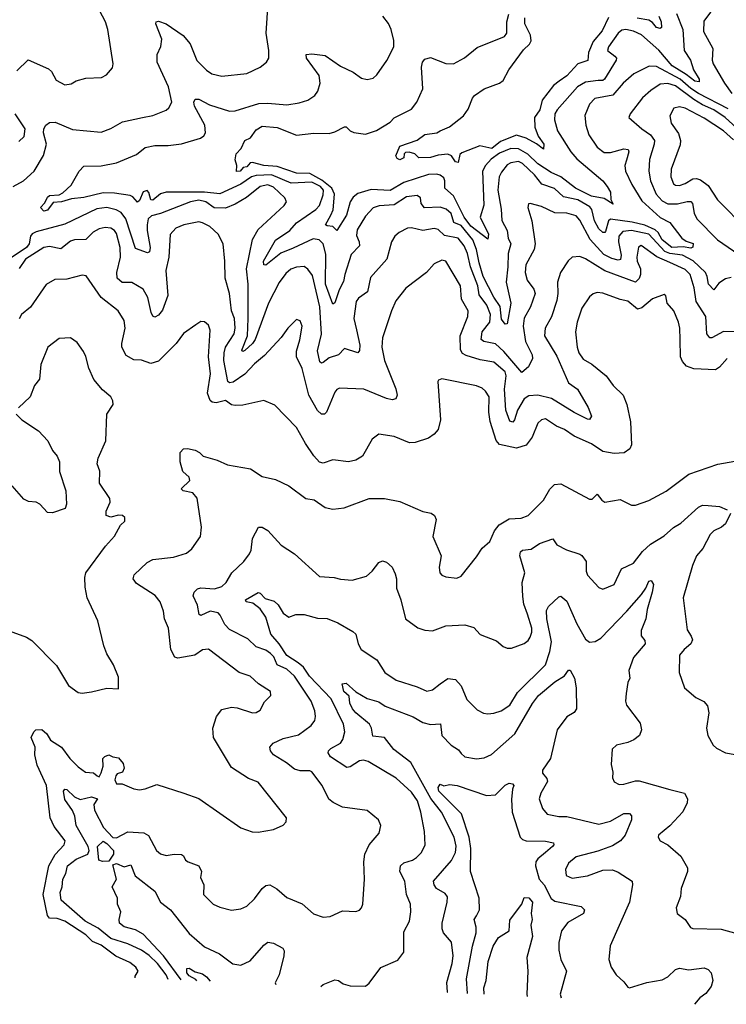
# Model space of a CAD drawing. Extents: x 1443846 to 1577407, y 839182 to 927291.
# Tile 44 of 256: x 1492739 to 1496430, y 841981 to 847126. Entities that reach past the tile are written whole.
import ezdxf

# ---------------------------------------------------------------- set-up
doc = ezdxf.new("R2010")
doc.units = 0

msp = doc.modelspace()

# ---------------------------------------------------------------- linework, layer by layer
at = {"layer": '0CON20XD'}
for points in [[(1492705.3, 846254.7), (1492758.6, 846285), (1492815.6, 846335), (1492863.5, 846416.5), (1492879.8, 846475), (1492864.4, 846535), (1492864.8, 846555), (1492875.8, 846575), (1492895, 846588.1), (1492925, 846590), (1493015, 846552.5), (1493165, 846538.6), (1493215, 846557.5), (1493277.2, 846592.8), (1493380, 846615), (1493435, 846625.6), (1493505, 846652.9), (1493519.2, 846665), (1493534.3, 846695), (1493516.3, 846775), (1493457.5, 846905), (1493458.2, 846945), (1493475.9, 846985.9), (1493481.9, 847025), (1493450, 847105), (1493452.5, 847115), (1493465, 847118.8), (1493505, 847104.2), (1493593.5, 847043.5), (1493630.3, 847000.3), (1493665, 846913.1), (1493715, 846861.9), (1493743.1, 846843.1), (1493795, 846830.6), (1493925, 846844.4), (1493995, 846877.5), (1494028.8, 846905), (1494040, 846925), (1494040.6, 846965), (1494027.3, 847055), (1494036.5, 847215)], [(1496465, 847244.7), (1496424.8, 847235.2), (1496393.9, 847196.1), (1496348.1, 847165), (1496312.4, 847117.6), (1496311.1, 847065), (1496360, 846975), (1496356.4, 846915), (1496361.9, 846895), (1496419.8, 846795), (1496458.9, 846741.1)], [(1492725, 846858.8), (1492784.2, 846915.8), (1492890, 846870), (1492905.4, 846855), (1492929.5, 846809.5), (1492975, 846785.8), (1493008.8, 846791.2), (1493035, 846806), (1493085, 846821.1), (1493166.2, 846823.8), (1493192, 846838), (1493223.8, 846875), (1493227.5, 846895), (1493200.6, 847075), (1493188.1, 847115), (1493156.5, 847175)], [(1496169, 847159), (1496203, 847075), (1496210.3, 846965), (1496242.5, 846915), (1496258.4, 846865), (1496287.8, 846815), (1496288, 846802), (1496265, 846805.3), (1496220.6, 846840.6), (1496147.8, 846885), (1496077.5, 846967.5), (1495986.2, 847046.2), (1495945, 847066.1), (1495905, 847075.2), (1495885, 847070.9), (1495865, 847055.4), (1495813.9, 846985), (1495810, 846965), (1495848.2, 846935), (1495855.9, 846925), (1495854.7, 846915), (1495794, 846816), (1495785, 846808.7), (1495760.9, 846809.1), (1495695, 846799), (1495652.5, 846775), (1495546.1, 846655), (1495535, 846633.8), (1495532.3, 846602.3), (1495548.8, 846545), (1495617.1, 846435), (1495648.6, 846398.6), (1495785, 846283.4), (1495808.1, 846255), (1495824.6, 846225), (1495826.8, 846186.8), (1495838.3, 846161.7), (1495792.5, 846192.5), (1495725, 846203.5), (1495641.6, 846245), (1495565, 846304.8), (1495515, 846327.4), (1495445, 846372.2), (1495393.4, 846423.4), (1495345, 846451.2), (1495305, 846453.7), (1495245, 846428.7), (1495201.8, 846398.2), (1495172.7, 846365), (1495155.9, 846335), (1495163.1, 846156.9), (1495144.4, 846095), (1495187.7, 846005), (1495185, 845979.2), (1495095, 846047.5), (1495061.4, 846095), (1495005, 846205.9), (1494959.6, 846245), (1494960.7, 846285), (1494955, 846299.4), (1494935, 846314.6), (1494918.7, 846318.7), (1494875, 846316.5), (1494745, 846276.1), (1494675, 846233.6), (1494575, 846238.7), (1494505, 846217.9), (1494481.6, 846198.4), (1494465.8, 846175), (1494446.3, 846105), (1494395, 846024.3), (1494374.7, 846044.7), (1494345, 846048.2), (1494336.7, 846055), (1494364.7, 846105), (1494377.3, 846132.7), (1494384, 846215), (1494369.9, 846245), (1494317.7, 846287.7), (1494255, 846321.7), (1494184.4, 846324.4), (1494085, 846358.5), (1494014.4, 846364.4), (1493955, 846380.8), (1493942.6, 846377.4), (1493925, 846357.5), (1493905.8, 846354.2), (1493891.2, 846335), (1493872.5, 846332.5), (1493873.8, 846365), (1493864, 846394), (1493869.2, 846425), (1493896.7, 846453.3), (1493915.6, 846494.4), (1493945, 846508.1), (1493975, 846551.2), (1494005, 846570.4), (1494085, 846562.2), (1494185, 846523.6), (1494275, 846532.7), (1494355, 846532.3), (1494385, 846540.4), (1494435, 846566.2), (1494445, 846566.2), (1494465.5, 846545.5), (1494485, 846536.7), (1494545, 846527.9), (1494603.4, 846546.6), (1494675, 846590), (1494695, 846613.1), (1494785, 846659.4), (1494813.1, 846695), (1494844.4, 846765), (1494837.9, 846877.9), (1494843.3, 846905), (1494855, 846919.2), (1494885, 846928.6), (1494965, 846896.9), (1495005, 846895.5), (1495063, 846927), (1495129.1, 846980.9), (1495271.4, 847038.6), (1495284.5, 847055.5), (1495283.5, 847115), (1495294.1, 847155)], [(1494694.3, 846984.3), (1494693, 847017), (1494679.1, 847075), (1494665.7, 847105.7), (1494635.6, 847145)], [(1495815, 847138.2), (1495781.9, 847068.1), (1495735, 847011.9), (1495710.6, 846955), (1495707.5, 846912.5), (1495654.1, 846895.9), (1495597.2, 846832.8), (1495557.6, 846805), (1495527.5, 846782.5), (1495468.2, 846705), (1495456.7, 846655), (1495428.1, 846615), (1495430.5, 846565), (1495447.8, 846517.8), (1495476.8, 846475), (1495475, 846448.8), (1495438, 846478), (1495385, 846507.6), (1495335, 846522.9), (1495251.2, 846488.8), (1495205, 846453.5), (1495143, 846467), (1495049.1, 846430.9), (1495038.1, 846421.9), (1495029.7, 846380.3), (1495015, 846383.9), (1494994.8, 846414.8), (1494975, 846423.2), (1494925, 846418.2), (1494885, 846406.7), (1494823.8, 846403.8), (1494803.3, 846425), (1494774.4, 846434.4), (1494755, 846431.9), (1494748.1, 846425), (1494746.3, 846403.7), (1494724.6, 846394.6), (1494710.2, 846400.2), (1494703.8, 846415), (1494725, 846465.9), (1494815, 846497.3), (1494855, 846526.5), (1494918.8, 846535), (1494934.6, 846545.4), (1494985, 846567.1), (1495056.6, 846623.4), (1495081.5, 846658.5), (1495103.6, 846716.4), (1495115, 846730.8), (1495166, 846765), (1495245, 846793.8), (1495265, 846808.1), (1495294.7, 846865), (1495370.5, 846969.5), (1495401.7, 846998.3), (1495411.1, 847015), (1495407.5, 847045), (1495377.7, 847105), (1495377.4, 847135)], [(1496077, 847145), (1496090.5, 847115), (1496090.6, 847085), (1496085, 847079.4), (1496065, 847085.5), (1496045, 847111.5), (1496025, 847124.5), (1495965, 847133.3)], [(1496439.6, 846659.6), (1496285, 846740.6), (1496245, 846766.3), (1496189, 846815), (1496065, 846881.2), (1496026.2, 846883.8), (1495946.9, 846843.1), (1495892, 846795), (1495837.6, 846732.4), (1495743.1, 846715), (1495715, 846685.6), (1495691.5, 846625), (1495695.4, 846575), (1495711.8, 846525), (1495755, 846460), (1495792.4, 846432.4), (1495825, 846431.9), (1495895, 846451.6), (1495917.7, 846447.7), (1495921.5, 846435), (1495907.9, 846392.1), (1495900, 846365), (1495903.6, 846335), (1495937.2, 846265), (1495989, 846179), (1496085, 846092.4), (1496135.7, 846065.7), (1496198.5, 845985), (1496219.7, 845969.7), (1496256.3, 845956.3), (1496255, 845938.1), (1496245, 845931.7), (1496205, 845938.9), (1496145, 845936.3), (1496095, 845976.5), (1496074.8, 846014.8), (1496058.9, 846028.9), (1496005, 846053.1), (1495938.8, 846068.8), (1495825, 846084.2), (1495814.8, 846075), (1495799.8, 846020.2), (1495795, 846013.5), (1495785, 846014.6), (1495765, 846034), (1495740.8, 846075), (1495727.2, 846135), (1495717.6, 846147.6), (1495655, 846185.1), (1495579.8, 846199.8), (1495533.3, 846243.3), (1495467.1, 846267.1), (1495428.5, 846315), (1495365, 846375.2), (1495345, 846384.3), (1495305, 846378.4), (1495285, 846368.2), (1495255, 846329.7), (1495244.4, 846305), (1495236.6, 846235), (1495253.6, 846136.4), (1495257.2, 846077.2), (1495285.3, 846025), (1495291.2, 845985), (1495304.7, 845955), (1495290.2, 845905), (1495289.3, 845835), (1495279.4, 845755), (1495304.2, 845645), (1495285, 845536.2), (1495275, 845535.6), (1495255, 845561.5), (1495248.1, 845628.2), (1495215, 845675.8), (1495160.1, 845785), (1495138.3, 845855), (1495124.9, 845925), (1495106.3, 845975), (1495045, 846050.4), (1495006.8, 846066.8), (1494992.8, 846112.8), (1494966.9, 846136.9), (1494935, 846146.1), (1494853, 846143), (1494836.8, 846165), (1494832.2, 846195), (1494815, 846207.3), (1494759.7, 846200.3), (1494695, 846158.8), (1494616.9, 846153.1), (1494585, 846143.1), (1494545, 846100), (1494501.1, 846028.9), (1494498.3, 845998.3), (1494512.8, 845965), (1494514.7, 845945), (1494470.6, 845899.4), (1494437, 845795), (1494431.3, 845758.7), (1494408, 845715), (1494385, 845646.2), (1494375, 845640), (1494336.2, 845745), (1494338.8, 845901.2), (1494323.8, 845955), (1494302.9, 845975), (1494271.6, 845981.6), (1494167.1, 845932.9), (1494103.8, 845906.2), (1494025, 845842.9), (1494014.7, 845844.7), (1494013.3, 845865), (1494075, 845974), (1494150.9, 846025), (1494184.8, 846065.2), (1494286, 846134), (1494304.6, 846155.4), (1494325, 846210.6), (1494325.9, 846235), (1494310, 846255), (1494265, 846277.1), (1494157.7, 846272.3), (1494055, 846314.9), (1493975, 846312.3), (1493949.8, 846305), (1493895, 846267.3), (1493785, 846216.8), (1493705, 846225.4), (1493505, 846224.7), (1493475, 846215.9), (1493435, 846183.6), (1493425, 846185.5), (1493413.7, 846223.7), (1493405, 846233.1), (1493384.2, 846225.8), (1493365, 846181.9), (1493355, 846172.2), (1493330.5, 846200.5), (1493316.8, 846206.8), (1493235, 846219.8), (1493175, 846220.6), (1493075, 846196.2), (1493009.7, 846190.3), (1492958, 846175), (1492915, 846171.6), (1492885, 846130.5), (1492865.4, 846125.4), (1492847.5, 846145), (1492870.4, 846169.6), (1492885, 846199.1), (1492895, 846207.5), (1492945, 846211.6), (1492965, 846221.8), (1493009.1, 846260.9), (1493050.8, 846335), (1493075, 846360), (1493165, 846361.8), (1493245, 846377.7), (1493348.8, 846421.2), (1493395, 846457.5), (1493445, 846468), (1493515, 846468.4), (1493585, 846477.2), (1493683.1, 846506.9), (1493700.5, 846519.5), (1493709.6, 846535), (1493706.8, 846575), (1493653.1, 846675), (1493648.8, 846695), (1493655, 846710.8), (1493675, 846710), (1493730.4, 846680.4), (1493835, 846648.2), (1493865, 846650.7), (1493987.6, 846687.6), (1494035, 846689.7), (1494135, 846681.5), (1494199.1, 846690.9), (1494244.6, 846705.4), (1494280.4, 846729.6), (1494297.3, 846752.7), (1494308.5, 846795), (1494303.9, 846835), (1494237.1, 846925), (1494235.9, 846944.1), (1494265, 846947.8), (1494335, 846939.1), (1494415, 846882.8), (1494481.7, 846851.7), (1494525, 846820), (1494555, 846812.9), (1494585, 846820.8), (1494605, 846838), (1494657.5, 846912.5), (1494694.3, 846984.3)], [(1496503.1, 846543.1), (1496423.5, 846615), (1496365.1, 846655.1), (1496305, 846681.6), (1496259.8, 846709.8), (1496165, 846780.6), (1496125, 846793), (1496085, 846788.6), (1496035, 846756.2), (1495991.8, 846718.2), (1495928, 846635), (1495920, 846615), (1495988.5, 846555), (1496034.1, 846524.1), (1496054.7, 846495), (1496054, 846475), (1496029.5, 846395), (1496024.7, 846335.3), (1496033.3, 846285), (1496064.2, 846214.2), (1496095, 846179.7), (1496125, 846163.9), (1496175.2, 846164.8), (1496225, 846177), (1496245, 846175.3), (1496252.8, 846165), (1496261.8, 846115), (1496276.4, 846085), (1496384.6, 845975), (1496495, 845898.9)], [(1496467.9, 846497.9), (1496415, 846544.7), (1496315, 846612.1), (1496215, 846664.6), (1496185, 846670.9), (1496155.5, 846664.5), (1496135.6, 846624.4), (1496142.5, 846585), (1496181.1, 846531.1), (1496191.2, 846495), (1496188.5, 846471.5), (1496141.4, 846345), (1496140.5, 846305), (1496155, 846268.8), (1496165, 846260.9), (1496185, 846259.7), (1496215, 846269.4), (1496255, 846293.9), (1496275, 846296.2), (1496295, 846288.8), (1496335, 846260), (1496383.5, 846185), (1496538.1, 846028.1)], [(1492735, 846490.5), (1492763.6, 846515), (1492767.5, 846555), (1492716, 846635)], [(1495831.5, 845878.5), (1495789.5, 845899.5), (1495718.2, 845978.2), (1495665, 846079.1), (1495645, 846100.6), (1495596.7, 846115), (1495535, 846117.6), (1495465, 846150.8), (1495405, 846166), (1495396.7, 846163.3), (1495394, 846145), (1495414.7, 846074.7), (1495432.2, 845955), (1495426.2, 845925), (1495383.6, 845845), (1495378.8, 845805), (1495389.5, 845765), (1495425, 845718.1), (1495432, 845695), (1495407.2, 845625), (1495375, 845565.7), (1495368.6, 845525), (1495381.6, 845445), (1495415.9, 845375), (1495417.6, 845355), (1495397.1, 845312.9), (1495362.8, 845282.8), (1495268, 845392), (1495225, 845432.6), (1495163.9, 845443.9), (1495150, 845455), (1495154.7, 845495), (1495194.5, 845545.5), (1495198.3, 845585), (1495179, 845635), (1495138.7, 845688.7), (1495132.2, 845735), (1495094.2, 845834.2), (1495078, 845905), (1495061.6, 845945), (1495030, 845985), (1494958.6, 845998.6), (1494925, 846029.1), (1494905, 846034.6), (1494845, 846025.3), (1494785, 846039.4), (1494765, 846036.9), (1494722, 846015), (1494698.6, 845995), (1494681.5, 845965), (1494656.2, 845875), (1494570.9, 845779.1), (1494556.3, 845703.7), (1494509.8, 845670.2), (1494496.4, 845653.6), (1494484.6, 845565), (1494498.1, 845505), (1494516.5, 845425), (1494515, 845397.5), (1494506, 845385), (1494435, 845407.5), (1494405, 845374.5), (1494355, 845359.6), (1494325, 845334.5), (1494315, 845331.4), (1494307.5, 845337.5), (1494295.3, 845395), (1494316.4, 845483.6), (1494306.3, 845625), (1494268.8, 845788.8), (1494245, 845823.1), (1494225, 845836.7), (1494185, 845833.1), (1494155, 845821.8), (1494129.4, 845800.6), (1494095, 845753.5), (1494039.2, 845645), (1493969.1, 845455), (1493955.7, 845435), (1493915, 845397.7), (1493905, 845392.9), (1493900.1, 845400.1), (1493928.8, 845475), (1493932.9, 845565), (1493933, 845745), (1493923.7, 845823.7), (1493955, 845977.5), (1493985, 846030.5), (1494120.6, 846155), (1494133.1, 846175), (1494124.4, 846195), (1494065, 846251.7), (1494035, 846262.8), (1493995.6, 846254.4), (1493923.5, 846196.5), (1493865, 846162.4), (1493815, 846141.7), (1493755, 846143.5), (1493712.1, 846175), (1493675, 846183.3), (1493631.1, 846175), (1493475, 846113.5), (1493428.3, 846101.7), (1493410.5, 846085), (1493404.3, 846055), (1493404.3, 846025), (1493420.9, 845935), (1493417.7, 845912.3), (1493407.5, 845907.5), (1493345, 845930.5), (1493294.4, 846085), (1493269.5, 846119.5), (1493243.1, 846133.1), (1493195, 846144.4), (1493141.6, 846138.4), (1492975, 846058), (1492825, 846018.4), (1492805, 846007.5), (1492796.7, 845995), (1492789.7, 845955), (1492775.5, 845935), (1492678.7, 845871.3)], [(1496474.6, 845495.4), (1496415, 845496.5), (1496355, 845462.9), (1496343.8, 845463.8), (1496329.1, 845485), (1496322.5, 845575), (1496273.3, 845653.3), (1496262.7, 845725), (1496240.5, 845795), (1496215, 845821.2), (1496135, 845857), (1496067.5, 845887.5), (1495985, 845946.9), (1495972.1, 845937.9), (1495962.5, 845885), (1495964.7, 845865), (1495982, 845825), (1495982.5, 845795), (1495975, 845773.3), (1495955, 845754.7), (1495795, 845814.7), (1495695, 845876.8), (1495665, 845887.9), (1495624.5, 845885.5), (1495603.9, 845866.1), (1495564.7, 845805.3), (1495547.7, 845755), (1495550.6, 845695), (1495545, 845658.8), (1495516.1, 845573.9), (1495484.7, 845515), (1495481.1, 845475), (1495545, 845367.3), (1495605, 845228.2), (1495652.7, 845195), (1495709.1, 845099.1), (1495725.4, 845055), (1495715, 845037.5), (1495705, 845038.5), (1495635, 845072.8), (1495516.1, 845146.1), (1495446.4, 845163.6), (1495399.4, 845160.6), (1495374.8, 845145.2), (1495340.2, 845085), (1495324.5, 845035), (1495315, 845023.5), (1495298.9, 845028.9), (1495278.3, 845085), (1495271.8, 845195), (1495280.9, 845265), (1495275, 845286.8), (1495215, 845336.7), (1495145, 845348.8), (1495072, 845372), (1495052.7, 845382.7), (1495041, 845401), (1495039.4, 845475), (1495079.2, 845575), (1495081.1, 845605), (1495046.2, 845665), (1495042.1, 845735), (1494964.2, 845864.2), (1494945, 845869.2), (1494905, 845850), (1494864.5, 845805.5), (1494756, 845724), (1494703.4, 845656.6), (1494681.8, 845605), (1494635, 845463.3), (1494630, 845415), (1494644.1, 845345), (1494703.4, 845196.6), (1494711.1, 845165), (1494704, 845145), (1494685, 845140.4), (1494655, 845147.5), (1494536.3, 845196.3), (1494409.8, 845200.2), (1494395, 845194.4), (1494385, 845180.6), (1494341.1, 845075), (1494331.2, 845065), (1494315, 845064.6), (1494295, 845084.4), (1494249.2, 845165), (1494215, 845304), (1494185.4, 845365), (1494185.3, 845394.7), (1494203.2, 845453.2), (1494215.5, 845525), (1494205, 845553.3), (1494185, 845558.8), (1494140, 845515), (1494105.3, 845464.7), (1494018.8, 845371.2), (1493965, 845327.3), (1493915, 845274.1), (1493855, 845231.9), (1493835, 845228.5), (1493826.5, 845235), (1493805.8, 845345), (1493806.5, 845385), (1493815, 845415.5), (1493858.9, 845485), (1493864.8, 845515), (1493860.5, 845565), (1493844.8, 845605), (1493835.3, 845695), (1493812.7, 845775), (1493811.3, 845865), (1493801.5, 845955), (1493776.3, 846006.3), (1493731.9, 846045), (1493695, 846064.5), (1493675, 846070.4), (1493596.6, 846053.4), (1493555, 846036.5), (1493525, 846003.3), (1493519.2, 845885), (1493502.3, 845815), (1493513.4, 845685), (1493485, 845608.1), (1493465, 845581.9), (1493445, 845572), (1493435, 845576.2), (1493425.4, 845595.4), (1493409.3, 845675), (1493385, 845717.8), (1493325, 845752.9), (1493275, 845752.3), (1493248.9, 845775), (1493245.9, 845805), (1493265.6, 845884.4), (1493264.4, 845935), (1493245, 846008.1), (1493234.3, 846024.3), (1493215, 846036.8), (1493185, 846041.1), (1493155, 846033.9), (1493123.5, 846016.5), (1493085, 845977.3), (1493025.8, 845975.8), (1493005, 845969.5), (1492955, 845929.3), (1492895, 845941.1), (1492865, 845935.7), (1492769.4, 845875), (1492736.5, 845826.5)], [(1496455, 845779.2), (1496425, 845771.6), (1496391.2, 845748.8), (1496365, 845714.4), (1496336.1, 845745), (1496330.6, 845785), (1496321.6, 845805), (1496256.8, 845866.8), (1496201.5, 845895), (1496135, 845905.2), (1496109.2, 845915), (1496025.3, 846005.4), (1495935.1, 846024.9), (1495889.9, 846020.1), (1495869.2, 845995), (1495866.9, 845965), (1495880.2, 845895), (1495876.8, 845873.2), (1495865, 845870), (1495831.5, 845878.5)], [(1496433.6, 845356.4), (1496395, 845310), (1496372.9, 845297.1), (1496261.1, 845301.1), (1496221.5, 845315), (1496200.8, 845340.8), (1496190.7, 845365), (1496188.5, 845455), (1496187.8, 845515), (1496181.1, 845545), (1496155.5, 845605), (1496120.8, 845645), (1496113.3, 845683.3), (1496105, 845690), (1496045, 845668.1), (1495989.5, 845620.5), (1495966.4, 845613.6), (1495915, 845655.4), (1495875, 845663.3), (1495785, 845696.8), (1495755, 845700), (1495735, 845694.4), (1495715, 845678.6), (1495675, 845619.2), (1495650.9, 845545), (1495642.9, 845495), (1495650.4, 845415), (1495658.9, 845385), (1495682.7, 845352.7), (1495726.9, 845326.9), (1495801.9, 845265), (1495838.6, 845215), (1495891.4, 845165), (1495910, 845115), (1495928.9, 845025), (1495935.5, 844904.5), (1495926.2, 844883.8), (1495897.2, 844862.8), (1495845, 844859.5), (1495785, 844870.4), (1495725, 844910.4), (1495635, 844949.4), (1495584.2, 844985), (1495542.9, 845002.9), (1495485, 845040), (1495465, 845035.7), (1495445, 845018), (1495415.3, 844944.7), (1495385, 844902.9), (1495335, 844887.5), (1495245.9, 844905.9), (1495227.6, 844927.6), (1495196.5, 845026.5), (1495188.9, 845075), (1495190.9, 845155), (1495172.9, 845185), (1495155, 845200.6), (1495125, 845212.7), (1494945, 845250), (1494927, 845243), (1494923.3, 845235), (1494937.5, 845035), (1494925.5, 844985), (1494905, 844960.6), (1494875, 844940), (1494805, 844916.7), (1494775, 844915.6), (1494695, 844948.6), (1494615, 844960.8), (1494580, 844935), (1494530, 844845), (1494495, 844823.8), (1494455.9, 844815.9), (1494375, 844826), (1494325, 844808.8), (1494305, 844813.8), (1494275, 844846.7), (1494231.9, 844911.9), (1494185, 844995.8), (1494072.4, 845112.4), (1494015, 845136.9), (1493905, 845112.5), (1493865, 845110), (1493845, 845114.4), (1493815, 845136.1), (1493765, 845123.8), (1493745, 845126.9), (1493735, 845135.5), (1493720, 845175), (1493736.2, 845275), (1493726.2, 845365), (1493734.4, 845504.4), (1493725, 845530), (1493705, 845546.7), (1493685, 845548.8), (1493658.8, 845531.2), (1493595, 845486), (1493557.5, 845435), (1493465, 845342.2), (1493425, 845329.6), (1493375, 845346.9), (1493335, 845349.4), (1493295, 845370.8), (1493272.5, 845415), (1493272.1, 845435), (1493290.9, 845515), (1493285, 845553.8), (1493254.2, 845605), (1493165.2, 845675.2), (1493087, 845787), (1493065, 845792), (1492985, 845770.5), (1492922.1, 845767.9), (1492877, 845743), (1492796.7, 845623.3), (1492748.1, 845585), (1492736.2, 845563.8)], [(1492685, 843932.5), (1492775, 843900), (1492802.3, 843882.3), (1492932.3, 843752.3), (1492995, 843646.7), (1493045, 843610), (1493065, 843606.7), (1493115, 843613.8), (1493195, 843633.3), (1493255, 843630), (1493255, 843690), (1493230, 843755), (1493195, 843812.5), (1493178.8, 843855), (1493147.5, 843985), (1493092.5, 844105), (1493081.3, 844161.3), (1493079.1, 844210.9), (1493085.7, 844235), (1493187.5, 844375), (1493235, 844426.7), (1493265.7, 844484.3), (1493289.2, 844505), (1493288, 844525), (1493276.7, 844535), (1493255, 844536.8), (1493215, 844526.8), (1493191.4, 844535), (1493191.3, 844558.7), (1493211.2, 844605), (1493210, 844625), (1493156.7, 844705), (1493157.7, 844767.7), (1493143.3, 844805), (1493149.2, 844835), (1493190, 844925), (1493194.2, 845065), (1493227.5, 845115), (1493226.7, 845135), (1493216.2, 845155), (1493171.3, 845191.3), (1493126.9, 845246.9), (1493100.5, 845305), (1493085.4, 845365.4), (1493072.4, 845392.4), (1493039.5, 845439.5), (1493005, 845464), (1492945, 845460), (1492886, 845415), (1492850, 845325), (1492842.2, 845247.8), (1492816, 845215), (1492794, 845155), (1492732.7, 845097.3)], [(1492721.2, 845065), (1492751.2, 845035), (1492837.6, 844977.6), (1492887.1, 844925), (1492911.4, 844875), (1492935.4, 844845.4), (1492946.7, 844815), (1492946.9, 844765), (1492980, 844665), (1492984, 844595), (1492977.5, 844572.5), (1492910.8, 844549.2), (1492885, 844550.8), (1492845, 844595.4), (1492825, 844605.4), (1492785, 844607.8), (1492760.8, 844620.8), (1492700.7, 844690.7)], [(1493342.9, 842119.9), (1493342, 842128), (1493357.8, 842155), (1493345.6, 842175), (1493315, 842199.1), (1493242, 842232), (1493165, 842290), (1493119, 842309), (1493084.7, 842345), (1492975, 842416.5), (1492935, 842428.8), (1492895, 842432.2), (1492884.6, 842444.6), (1492862.8, 842555), (1492891.4, 842705), (1492925.5, 842764.5), (1492972, 842815), (1492977.3, 842835), (1492919.9, 842909.9), (1492898.9, 842955), (1492880, 843125), (1492830.5, 843230.5), (1492819.2, 843285), (1492820, 843325), (1492800, 843375), (1492812.5, 843405), (1492823.9, 843416.1), (1492855, 843418), (1492881.2, 843395), (1492900.7, 843360.7), (1492958.6, 843325), (1493000.4, 843265), (1493045, 843221.5), (1493083.8, 843195), (1493125, 843190.6), (1493144.2, 843175), (1493155, 843169.2), (1493165, 843190), (1493175.2, 843225), (1493174, 843265), (1493183.5, 843276.5), (1493205, 843284.8), (1493225, 843273.9), (1493255, 843268.4), (1493279.2, 843239.2), (1493284.7, 843215), (1493276.2, 843193.8), (1493248.6, 843185), (1493240.9, 843175), (1493235.6, 843155), (1493245, 843133.8), (1493275, 843134), (1493335, 843108), (1493365, 843102.5), (1493395, 843107.1), (1493455, 843129.2), (1493597.5, 843085), (1493675, 843056.7), (1493895, 842904.2), (1493953, 842883), (1493985, 842880), (1494065, 842893.8), (1494115, 842917.5), (1494131.2, 842935), (1494133.3, 842955), (1493985, 843141.2), (1493935, 843161.4), (1493845, 843219.4), (1493751.5, 843375), (1493747.5, 843425), (1493768.1, 843485), (1493795, 843522.5), (1493845, 843533.6), (1493875, 843530.4), (1493955, 843504.3), (1493975, 843506.2), (1493995, 843518.8), (1494018.7, 843561.3), (1494051.2, 843595), (1494050, 843615), (1493986, 843655), (1493943.8, 843695), (1493885, 843715.7), (1493725, 843837.1), (1493695, 843832.9), (1493654.6, 843805.4), (1493565, 843790), (1493550, 843795), (1493529.5, 843835), (1493516.1, 843946.1), (1493495.6, 843995), (1493490, 844035), (1493473.3, 844085), (1493447, 844117), (1493349.4, 844179.4), (1493332.9, 844205), (1493338.1, 844225), (1493405, 844290), (1493435, 844306.2), (1493542.4, 844317.6), (1493610.7, 844339.3), (1493639.1, 844360.9), (1493684.4, 844425.6), (1493689.4, 844475), (1493665.5, 844625.5), (1493644.5, 844654.5), (1493593.8, 844665), (1493582.9, 844675), (1493628.3, 844718.3), (1493624.3, 844735), (1493591.2, 844765), (1493576.7, 844815), (1493578, 844865), (1493595, 844884), (1493615.6, 844885.6), (1493655, 844876.5), (1493678.8, 844865), (1493697.5, 844845), (1493770, 844825), (1493825, 844799.4), (1493945, 844778.6), (1494005, 844738.5), (1494075, 844723.3), (1494145, 844690.6), (1494233.3, 844625), (1494277.3, 844617.3), (1494335, 844577.5), (1494375, 844568), (1494434.1, 844575.9), (1494565, 844624), (1494645, 844624.3), (1494725, 844609.4), (1494845, 844556.9), (1494888.3, 844548.3), (1494906, 844535), (1494914.2, 844515), (1494898, 844425), (1494940, 844325), (1494930.6, 844265), (1494934.4, 844235), (1494945, 844223.1), (1494965, 844215.6), (1495022.4, 844207.6), (1495045, 844218), (1495125, 844318.8), (1495154.2, 844365), (1495195, 844399.2), (1495220, 844455), (1495243.9, 844486.1), (1495295, 844517.8), (1495358.3, 844521.7), (1495395, 844535.7), (1495474.6, 844615.4), (1495507.6, 844672.4), (1495532.6, 844697.4), (1495565, 844701.4), (1495715, 844620), (1495729.7, 844620.3), (1495755, 844647.5), (1495779.2, 844615), (1495795, 844605.6), (1495875, 844618.8), (1495935, 844588.8), (1495955, 844589.2), (1496025, 844613.1), (1496115, 844662.9), (1496235, 844751.9), (1496385, 844804.4), (1496475, 844820)], [(1493515.1, 842111.7), (1493503.9, 842135), (1493459.3, 842195), (1493415, 842237), (1493375, 842264.8), (1493305, 842297.7), (1493214.7, 842325), (1493149.7, 842379.7), (1493081.6, 842415), (1492956.8, 842525), (1492950, 842565), (1492960.8, 842595), (1492965.3, 842634.7), (1492980, 842665), (1492989.5, 842705), (1493035, 842738.9), (1493094.8, 842765.3), (1493101.7, 842785), (1493097.5, 842805), (1493034.3, 842915), (1493026.8, 842965), (1493015, 842993.8), (1492975, 843052.1), (1492968.2, 843095), (1492975, 843105.5), (1492985, 843103.5), (1493025.2, 843065.2), (1493055, 843051.8), (1493114.7, 843064.7), (1493145.3, 843055.3), (1493126.1, 843025), (1493130.2, 842995), (1493176.8, 842905), (1493225, 842852), (1493245, 842850.4), (1493305, 842881.6), (1493387.9, 842877.9), (1493412.8, 842862.8), (1493453.8, 842785), (1493475, 842766.7), (1493505, 842758.9), (1493545.6, 842765.6), (1493583.9, 842763.9), (1493595, 842757.5), (1493606.2, 842735), (1493618.8, 842725), (1493675.6, 842705.6), (1493688.1, 842675), (1493683.2, 842643.2), (1493701.4, 842605), (1493700, 842555), (1493750, 842505), (1493785, 842488.6), (1493845, 842472.9), (1493895, 842480), (1493925, 842494.2), (1493965, 842532.5), (1494005, 842585.8), (1494025, 842601.4), (1494045, 842605.6), (1494082, 842585), (1494135, 842540), (1494215, 842506), (1494273.4, 842453.4), (1494325, 842436), (1494360.5, 842439.5), (1494425, 842470), (1494495, 842466.7), (1494515, 842473.3), (1494524.1, 842485.9), (1494532, 842505), (1494541.1, 842635), (1494537.1, 842725), (1494541.5, 842765), (1494565.4, 842814.6), (1494617.5, 842875), (1494626, 842915), (1494613.8, 842945), (1494555, 842994.2), (1494425, 843011.4), (1494376, 843035), (1494353.9, 843053.9), (1494319.5, 843125), (1494265, 843195.8), (1494255, 843201.4), (1494205, 843200.4), (1494175, 843210), (1494133.6, 843243.7), (1494064.3, 843285), (1494048.6, 843305), (1494045.6, 843325), (1494062.5, 843345), (1494115, 843370), (1494195, 843390), (1494261.7, 843438.3), (1494280, 843465), (1494284.4, 843485.6), (1494280.8, 843515), (1494260.9, 843565), (1494175, 843696.1), (1494135, 843732.3), (1494084.9, 843754.9), (1494066.3, 843796.3), (1494049.7, 843815), (1494025, 843831), (1493975, 843849.4), (1493930.6, 843890.6), (1493835, 843939.1), (1493810.4, 843965), (1493787.1, 844015), (1493776.1, 844026.1), (1493735, 844035.3), (1493685, 844012.9), (1493677.3, 844017.3), (1493667.3, 844067.3), (1493645.7, 844115), (1493650, 844135), (1493667.3, 844152.7), (1493685, 844156.9), (1493757.1, 844152.9), (1493794.8, 844165.2), (1493817.9, 844185), (1493848.2, 844235), (1493910.9, 844295), (1493940.4, 844335), (1493948.8, 844355), (1493954.6, 844415), (1493986, 844474), (1494005, 844474.2), (1494035, 844456.7), (1494105, 844380.8), (1494175.4, 844335.4), (1494305, 844215.8), (1494382, 844212), (1494415, 844202.7), (1494475, 844197.5), (1494550.9, 844219.1), (1494580.8, 844245), (1494615, 844290), (1494635, 844298.6), (1494655, 844291.4), (1494685.3, 844265.3), (1494700.9, 844230.9), (1494707.1, 844205), (1494707.1, 844155), (1494730.5, 844095), (1494753.8, 843995), (1494818, 843948), (1494855.9, 843935.9), (1494895, 843932.5), (1494965, 843959.4), (1495065, 843964.2), (1495110.9, 843950.9), (1495145, 843914.2), (1495229.7, 843879.7), (1495265, 843851.2), (1495285, 843842), (1495307.3, 843842.7), (1495375, 843865.8), (1495395, 843882), (1495405, 843900), (1495414.6, 843925.4), (1495415, 843947.5), (1495390.9, 844019.1), (1495372.8, 844072.8), (1495367.5, 844112.5), (1495364.5, 844185), (1495377.9, 844235), (1495351.3, 844325), (1495354.7, 844345.3), (1495365, 844354.4), (1495410.5, 844359.5), (1495455, 844388.9), (1495523.9, 844413.9), (1495545, 844381.9), (1495595, 844355.6), (1495665, 844334.2), (1495675, 844325.8), (1495697.5, 844295), (1495698, 844245), (1495705, 844224.4), (1495765, 844158.8), (1495785, 844151.2), (1495845, 844174), (1495883.1, 844256.9), (1495945, 844285.6), (1495992, 844348), (1496033.7, 844386.3), (1496105, 844430), (1496155, 844472.4), (1496192.7, 844495), (1496285, 844578.6), (1496305, 844588.6), (1496335, 844588.5), (1496395, 844581.8), (1496434.4, 844564.4)], [(1496451.2, 844545), (1496425, 844491.9), (1496405.3, 844474.7), (1496365, 844455.5), (1496345, 844435.6), (1496307.4, 844362.6), (1496273.6, 844325), (1496252.9, 844275), (1496204.6, 844105), (1496225, 843937.5), (1496247.1, 843905), (1496252.9, 843885), (1496245.5, 843864.5), (1496210, 843835), (1496185.6, 843805), (1496183.1, 843715), (1496211.4, 843635), (1496271.2, 843585), (1496313.4, 843563.4), (1496331.7, 843541.7), (1496338.6, 843505), (1496325.8, 843425), (1496334, 843385), (1496361.2, 843335), (1496378.8, 843318.8), (1496425, 843296), (1496527.1, 843277.1)], [(1494312.7, 842073.8), (1494324.7, 842085.3), (1494385, 842109.2), (1494405, 842106), (1494428.7, 842088.7), (1494465, 842077.1), (1494545, 842076.2), (1494565, 842091.2), (1494625, 842174.2), (1494715, 842211.2), (1494745.8, 842254.2), (1494745, 842360), (1494775.7, 842415), (1494782.2, 842465), (1494780.6, 842505), (1494760, 842555), (1494751.2, 842625), (1494725.4, 842675), (1494728.5, 842705), (1494745, 842720.5), (1494791.2, 842735), (1494811.5, 842748.5), (1494837.8, 842775), (1494856.5, 842815), (1494853.3, 842885), (1494835.3, 842985), (1494816.8, 843045), (1494785, 843089.6), (1494705, 843162.5), (1494559.5, 843249.5), (1494535, 843256.1), (1494515, 843252.7), (1494465, 843222.1), (1494448, 843218), (1494362, 843275), (1494350.6, 843295), (1494352.5, 843305), (1494365, 843318.6), (1494414.4, 843345), (1494427.7, 843365), (1494438.2, 843405), (1494430.5, 843445), (1494366.7, 843576.7), (1494253.6, 843695), (1494222.4, 843742.4), (1494194.6, 843765), (1494133.8, 843803.8), (1494094.8, 843865), (1494051.3, 843915), (1494025, 844004.4), (1493995, 844048.4), (1493957.6, 844077.6), (1493922.5, 844085), (1493918.5, 844095), (1493985, 844132.7), (1493995, 844130), (1494021.9, 844101.9), (1494068.5, 844088.5), (1494089.4, 844069.4), (1494115, 844024.3), (1494145, 844003.8), (1494182.3, 844017.7), (1494225, 844018.8), (1494295, 843998.1), (1494345, 843996.5), (1494401.2, 843975), (1494479.4, 843929.4), (1494495.8, 843915), (1494507.1, 843865), (1494522.9, 843835), (1494605, 843780.8), (1494645.6, 843715), (1494705, 843674.5), (1494815, 843639.4), (1494865, 843617.1), (1494895, 843624.3), (1494935, 843655.5), (1494975, 843682.9), (1495015, 843679.2), (1495045, 843646), (1495074.7, 843574.7), (1495129.3, 843519.3), (1495162.6, 843502.6), (1495185, 843499.4), (1495215, 843501.9), (1495254.6, 843515.4), (1495300, 843545), (1495339.7, 843610.3), (1495485.8, 843755), (1495509.1, 843825), (1495517.6, 843875), (1495493.3, 843995), (1495491.7, 844038.3), (1495500.7, 844059.3), (1495555, 844111.2), (1495565, 844114), (1495597.4, 844087.4), (1495648.7, 843968.7), (1495695, 843890), (1495715, 843872.9), (1495745, 843877.3), (1495775.2, 843894.8), (1495910.9, 844035), (1495987, 844123), (1496010, 844155), (1496025, 844192.2), (1496038, 844195), (1496049.1, 844175), (1496043.1, 844135), (1496015.9, 844045), (1496010, 843995), (1495984.6, 843934.6), (1495986.1, 843906.1), (1496005, 843882), (1496006.1, 843865), (1495945, 843794), (1495920, 843725), (1495926.5, 843685), (1495916.4, 843663.6), (1495906.9, 843605), (1495904.3, 843565), (1495909.2, 843545), (1495980.5, 843450.5), (1495986.4, 843415), (1495975.8, 843385), (1495946.3, 843363.7), (1495915, 843349.4), (1495856.7, 843335), (1495833.8, 843315), (1495828.6, 843235), (1495837.5, 843195), (1495835.8, 843165), (1495845, 843143.8), (1495870.6, 843130.6), (1495895, 843131.4), (1495955, 843149.6), (1495975, 843148.8), (1496135.5, 843104.5), (1496211.2, 843085), (1496226.4, 843055), (1496225.4, 843034.6), (1496202.6, 842987.4), (1496135, 842913.1), (1496076.2, 842865), (1496074, 842855), (1496085, 842836.2), (1496125, 842814), (1496193.3, 842755), (1496227.3, 842695), (1496226.4, 842675), (1496193.6, 842586.3), (1496191.5, 842545), (1496167.5, 842485), (1496174, 842455), (1496215, 842423.8), (1496243.3, 842383.3), (1496255, 842376.7), (1496403.1, 842373.1), (1496535, 842337.9)], [(1494972.3, 842042.5), (1494973.5, 842045), (1494970.7, 842095), (1494997.6, 842195), (1495002.5, 842235), (1494995, 842306), (1494953.3, 842355), (1494945.3, 842375.3), (1494945.3, 842405), (1494972.7, 842515), (1494973.5, 842543.5), (1494960.8, 842560.8), (1494915.9, 842585.9), (1494903.9, 842605), (1494901.5, 842625), (1494995, 842732.5), (1495015, 842774.2), (1495018.3, 842808.3), (1495008.6, 842855), (1494941.6, 842985), (1494887.5, 843057.5), (1494782.4, 843245), (1494693, 843313), (1494645, 843374.7), (1494583, 843383), (1494577.1, 843425), (1494566.6, 843445), (1494495, 843503.5), (1494477.7, 843525), (1494464.4, 843555), (1494460.7, 843590.7), (1494432.3, 843615), (1494423.6, 843656.4), (1494445, 843660), (1494495, 843613.8), (1494555, 843578.6), (1494615, 843561.4), (1494648.8, 843538.8), (1494795, 843483.6), (1494845, 843453.1), (1494885, 843442.6), (1494937.1, 843447.1), (1494943.8, 843385), (1494992.5, 843335), (1495030.6, 843310.6), (1495045, 843291.9), (1495065, 843274.6), (1495125, 843263.5), (1495165, 843268.5), (1495204.1, 843285.9), (1495325.4, 843395), (1495417.2, 843552.8), (1495448.2, 843595), (1495535, 843665.5), (1495585, 843696.9), (1495605, 843727.1), (1495615, 843728), (1495637.5, 843685), (1495645.8, 843635), (1495647.5, 843525), (1495635, 843506), (1495597.3, 843482.7), (1495547.3, 843415), (1495511.3, 843265), (1495469.1, 843205), (1495469.6, 843189.6), (1495492, 843162), (1495495.6, 843145), (1495460.4, 843085), (1495452.7, 843055), (1495470.6, 843005), (1495495, 842975.6), (1495555, 842963.1), (1495597.6, 842962.4), (1495765, 842923.1), (1495825, 842937.8), (1495895, 842977.5), (1495925, 842977.5), (1495935.5, 842965.5), (1495934.4, 842945), (1495901.1, 842865), (1495877.9, 842835), (1495835, 842809.2), (1495758.5, 842781.5), (1495645, 842752.2), (1495605, 842719.2), (1495589.4, 842685), (1495594.3, 842655), (1495625, 842640), (1495705, 842653.3), (1495785, 842682.2), (1495835, 842683.3), (1495865, 842671.8), (1495938.6, 842625), (1495940, 842605), (1495923.8, 842515), (1495823.4, 842286.6), (1495817.1, 842215), (1495828.6, 842175), (1495854.2, 842135), (1495895, 842099.2), (1495915, 842071.2), (1495925, 842068), (1496015, 842095.6), (1496095, 842109.5), (1496125, 842125.5), (1496165, 842162.7), (1496185, 842169.6), (1496235, 842161.8), (1496315, 842172.1), (1496335, 842163.8), (1496351.5, 842145), (1496359.6, 842105), (1496351.1, 842075), (1496323, 842037), (1496291.5, 842015), (1496263.8, 841981.2)], [(1495078.5, 842037.5), (1495073.4, 842115), (1495103.8, 842285), (1495123.3, 842355), (1495123.3, 842385), (1495113.8, 842425), (1495125, 842443.1), (1495140.7, 842475), (1495140, 842535), (1495094.6, 842675), (1495095.2, 842794.8), (1495087.4, 842855), (1495046.8, 842976.8), (1494928.2, 843095), (1494925.5, 843114.5), (1494935, 843131.2), (1494955, 843122.5), (1494985, 843129.2), (1495025, 843124.2), (1495177.3, 843072.7), (1495225, 843076.2), (1495275, 843125.8), (1495295, 843136), (1495313.6, 843133.6), (1495320, 843125), (1495312.5, 843105), (1495308, 843052), (1495311.1, 842985), (1495353.8, 842855), (1495365, 842841.9), (1495384.6, 842834.6), (1495485, 842833.6), (1495526.7, 842825), (1495530, 842815), (1495522.9, 842805), (1495485, 842774.3), (1495445, 842741.6), (1495435.2, 842725), (1495434, 842705), (1495453.3, 842635), (1495477.9, 842605), (1495515, 842533.4), (1495535, 842519.7), (1495672.2, 842492.2), (1495689.2, 842475), (1495684.2, 842455), (1495601.5, 842408.5), (1495569.4, 842365), (1495555.6, 842305), (1495555.6, 842265), (1495565.7, 842215), (1495595.6, 842155), (1495562, 842035), (1495568, 842014.3)], [(1493171.8, 842728.2), (1493153.1, 842735), (1493146, 842805), (1493175, 842833.8), (1493195, 842822.3), (1493229.6, 842785), (1493229.5, 842765), (1493205, 842728.6), (1493171.8, 842728.2)], [(1493582.9, 842108.5), (1493491.2, 842235), (1493385, 842348.1), (1493345, 842370), (1493285.2, 842385.2), (1493261.2, 842405), (1493258.5, 842425), (1493267.9, 842465), (1493250, 842505), (1493250, 842535), (1493222.5, 842595), (1493245.4, 842635), (1493225, 842710.8), (1493245, 842716.2), (1493285, 842699.6), (1493319.2, 842709.2), (1493342, 842652), (1493445, 842572), (1493475.6, 842515), (1493527.3, 842475), (1493625, 842351.8), (1493705, 842281.8), (1493783.1, 842245), (1493853.1, 842193.1), (1493895, 842185.7), (1493942.4, 842207.6), (1494015, 842290.8), (1494034.6, 842305.4), (1494065, 842300), (1494113.3, 842275), (1494120.8, 842260.8), (1494118.9, 842235), (1494094.4, 842135.6), (1494074.3, 842094.3), (1494077.3, 842085)], [(1495165.2, 842033.4), (1495163.4, 842066.6), (1495175.8, 842105), (1495185.5, 842205), (1495212.6, 842285), (1495239.7, 842330.3), (1495296.5, 842365), (1495299.1, 842420.9), (1495339.6, 842475), (1495362.5, 842505), (1495375, 842538.5), (1495398.3, 842538.3), (1495418.5, 842515), (1495410.8, 842455), (1495415.8, 842425), (1495408.8, 842395), (1495418.1, 842335), (1495388.6, 842225), (1495393.6, 842153.6), (1495387.5, 842035), (1495390.7, 842022.7)], [(1493664.4, 842104.6), (1493660, 842110), (1493625, 842130.4), (1493613.2, 842145), (1493612.2, 842167.8), (1493625, 842170), (1493655, 842150.5), (1493695, 842140), (1493714.5, 842125), (1493733.5, 842101.3)]]:
    msp.add_lwpolyline(points, dxfattribs=at)

doc.saveas('drawing.dxf')
